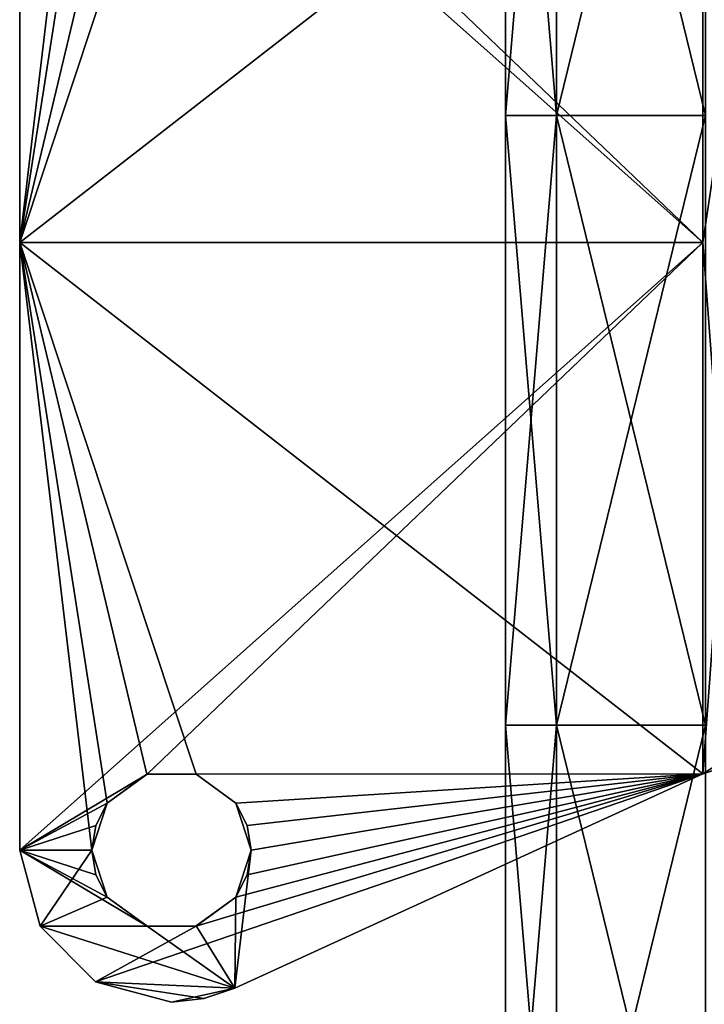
# Model space of a CAD drawing. Extents: x -207 to 207, y 0 to 988.
# Tile 127 of 144: x -115 to -70, y 750 to 815. Entities that reach past the tile are written whole.
import ezdxf

# ---------------------------------------------------------------- set-up
doc = ezdxf.new("R2010")
doc.units = 0
doc.header["$LTSCALE"] = 127.314815
for name, color, linetype in [('267', 7, 'CONTINUOUS'), ('268', 7, 'CONTINUOUS'), ('269', 7, 'CONTINUOUS'), ('274', 7, 'CONTINUOUS'), ('275', 7, 'CONTINUOUS'), ('276', 7, 'CONTINUOUS'), ('277', 7, 'CONTINUOUS'), ('278', 7, 'CONTINUOUS'), ('279', 7, 'CONTINUOUS'), ('288', 7, 'CONTINUOUS'), ('289', 7, 'CONTINUOUS'), ('95', 7, 'CONTINUOUS'), ('96', 7, 'CONTINUOUS')]:
    doc.layers.add(name, color=color, linetype=linetype)

msp = doc.modelspace()

# ---------------------------------------------------------------- linework, layer by layer
at = {"layer": '267', "linetype": 'CONTINUOUS'}
for points in [[(-115, 840, -340), (-70, 800, -340), (-115, 800, -340), (-115, 840, -340)], [(-70, 800, -340), (-115, 840, -340), (-106.612, 835.004, -340), (-70, 800, -340)], [(-70, 834.974, -340), (-70, 800, -340), (-106.612, 835.004, -340), (-70, 834.974, -340)], [(-115, 760, -340), (-115, 800, -340), (-110.25, 760, -340), (-115, 760, -340)], [(-70, 800, -340), (-70, 765.026, -340), (-115, 800, -340), (-70, 800, -340)], [(-115, 800, -340), (-70, 765.026, -340), (-103.388, 764.996, -340), (-115, 800, -340)], [(-110.25, 760, -340), (-115, 800, -340), (-109.245, 763.089, -340), (-110.25, 760, -340)], [(-109.245, 763.089, -340), (-115, 800, -340), (-106.622, 764.993, -340), (-109.245, 763.089, -340)], [(-106.622, 764.993, -340), (-115, 800, -340), (-103.388, 764.996, -340), (-106.622, 764.993, -340)], [(-103.388, 764.996, -340), (-70, 765.026, -340), (-100.764, 763.102, -340), (-103.388, 764.996, -340)], [(-70, 765.026, -340), (-100.837, 750.908, -340), (-99.75, 760, -340), (-70, 765.026, -340)], [(-100.764, 763.102, -340), (-70, 765.026, -340), (-100.011, 761.632, -340), (-100.764, 763.102, -340)], [(-70, 765.026, -340), (-99.75, 760, -340), (-100.011, 761.632, -340), (-70, 765.026, -340)], [(-113.659, 754.998, -340), (-115, 760, -340), (-106.612, 755.004, -340), (-113.659, 754.998, -340)], [(-106.612, 755.004, -340), (-115, 760, -340), (-109.236, 756.898, -340), (-106.612, 755.004, -340)], [(-109.236, 756.898, -340), (-115, 760, -340), (-109.989, 758.368, -340), (-109.236, 756.898, -340)], [(-109.989, 758.368, -340), (-115, 760, -340), (-110.25, 760, -340), (-109.989, 758.368, -340)], [(-99.75, 760, -340), (-100.837, 750.908, -340), (-100.755, 756.911, -340), (-99.75, 760, -340)], [(-100.755, 756.911, -340), (-100.837, 750.908, -340), (-103.378, 755.007, -340), (-100.755, 756.911, -340)], [(-100.837, 750.908, -340), (-113.659, 754.998, -340), (-106.612, 755.004, -340), (-100.837, 750.908, -340)], [(-110.002, 751.341, -340), (-113.659, 754.998, -340), (-100.837, 750.908, -340), (-110.002, 751.341, -340)], [(-103.378, 755.007, -340), (-100.837, 750.908, -340), (-106.612, 755.004, -340), (-103.378, 755.007, -340)], [(-105, 750, -340), (-110.002, 751.341, -340), (-102.87, 750.23, -340), (-105, 750, -340)], [(-102.87, 750.23, -340), (-110.002, 751.341, -340), (-100.837, 750.908, -340), (-102.87, 750.23, -340)]]:
    msp.add_3dface(points, dxfattribs=at)
at = {"layer": '268', "linetype": 'CONTINUOUS'}
for points in [[(-115, 760, -340), (-113.659, 754.998, -340), (-115, 760, -335), (-115, 760, -340)], [(-115, 760, -335), (-113.659, 754.998, -340), (-113.659, 754.998, -335), (-115, 760, -335)], [(-113.659, 754.998, -340), (-110.002, 751.341, -340), (-113.659, 754.998, -335), (-113.659, 754.998, -340)], [(-113.659, 754.998, -335), (-110.002, 751.341, -340), (-110.002, 751.341, -335), (-113.659, 754.998, -335)], [(-110.002, 751.341, -340), (-105, 750, -340), (-110.002, 751.341, -335), (-110.002, 751.341, -340)], [(-110.002, 751.341, -335), (-105, 750, -340), (-105, 750, -335), (-110.002, 751.341, -335)]]:
    msp.add_3dface(points, dxfattribs=at)
at = {"layer": '269', "linetype": 'CONTINUOUS'}
for points in [[(-115, 840, -340), (-115, 800, -340), (-115, 840, -335), (-115, 840, -340)], [(-115, 840, -335), (-115, 800, -340), (-115, 800, -335), (-115, 840, -335)], [(-115, 800, -340), (-115, 760, -340), (-115, 800, -335), (-115, 800, -340)], [(-115, 760, -340), (-115, 760, -335), (-115, 800, -335), (-115, 760, -340)]]:
    msp.add_3dface(points, dxfattribs=at)
at = {"layer": '274', "linetype": 'CONTINUOUS'}
for points in [[(-70, 800, -340), (-70, 834.974, -340), (-65, 833.393, -338.66), (-70, 800, -340)], [(-70, 765.026, -340), (-70, 800, -340), (-65, 833.393, -338.66), (-70, 765.026, -340)], [(-70, 765.026, -340), (-65, 833.393, -338.66), (-65, 766.607, -338.66), (-70, 765.026, -340)]]:
    msp.add_3dface(points, dxfattribs=at)
at = {"layer": '275', "linetype": 'CONTINUOUS'}
for points in [[(-70, 765.026, -340), (-65, 766.607, -338.66), (-70, 765.026, -335), (-70, 765.026, -340)], [(-70, 765.026, -335), (-65, 766.607, -338.66), (-67.5, 766.607, -334.33), (-70, 765.026, -335)]]:
    msp.add_3dface(points, dxfattribs=at)
at = {"layer": '276', "linetype": 'CONTINUOUS'}
for points in [[(-100.837, 750.908, -340), (-70, 765.026, -340), (-100.837, 750.908, -335), (-100.837, 750.908, -340)], [(-70, 765.026, -340), (-70, 765.026, -335), (-100.837, 750.908, -335), (-70, 765.026, -340)]]:
    msp.add_3dface(points, dxfattribs=at)
at = {"layer": '277', "linetype": 'CONTINUOUS'}
for points in [[(-102.87, 750.23, -340), (-100.837, 750.908, -340), (-102.87, 750.23, -335), (-102.87, 750.23, -340)], [(-100.837, 750.908, -340), (-100.837, 750.908, -335), (-102.87, 750.23, -335), (-100.837, 750.908, -340)], [(-105, 750, -340), (-102.87, 750.23, -340), (-105, 750, -335), (-105, 750, -340)], [(-105, 750, -335), (-102.87, 750.23, -340), (-102.87, 750.23, -335), (-105, 750, -335)]]:
    msp.add_3dface(points, dxfattribs=at)
at = {"layer": '278', "linetype": 'CONTINUOUS'}
for points in [[(-115, 840, -335), (-115, 800, -335), (-110.25, 840, -335), (-115, 840, -335)], [(-110.25, 840, -335), (-115, 800, -335), (-109.245, 836.911, -335), (-110.25, 840, -335)], [(-109.245, 836.911, -335), (-115, 800, -335), (-106.622, 835.007, -335), (-109.245, 836.911, -335)], [(-106.622, 835.007, -335), (-115, 800, -335), (-103.388, 835.004, -335), (-106.622, 835.007, -335)], [(-115, 800, -335), (-70, 834.974, -335), (-103.388, 835.004, -335), (-115, 800, -335)], [(-70, 834.974, -335), (-115, 800, -335), (-70, 800, -335), (-70, 834.974, -335)], [(-115, 800, -335), (-115, 760, -335), (-70, 800, -335), (-115, 800, -335)], [(-70, 800, -335), (-115, 760, -335), (-106.612, 764.996, -335), (-70, 800, -335)], [(-70, 765.026, -335), (-70, 800, -335), (-106.612, 764.996, -335), (-70, 765.026, -335)], [(-106.612, 764.996, -335), (-115, 760, -335), (-109.236, 763.102, -335), (-106.612, 764.996, -335)], [(-70, 765.026, -335), (-110.002, 751.341, -335), (-100.837, 750.908, -335), (-70, 765.026, -335)], [(-110.002, 751.341, -335), (-70, 765.026, -335), (-103.388, 755.004, -335), (-110.002, 751.341, -335)], [(-103.378, 764.993, -335), (-70, 765.026, -335), (-106.612, 764.996, -335), (-103.378, 764.993, -335)], [(-103.388, 755.004, -335), (-70, 765.026, -335), (-100.764, 756.898, -335), (-103.388, 755.004, -335)], [(-100.755, 763.089, -335), (-70, 765.026, -335), (-103.378, 764.993, -335), (-100.755, 763.089, -335)], [(-100.764, 756.898, -335), (-70, 765.026, -335), (-100.011, 758.368, -335), (-100.764, 756.898, -335)], [(-99.75, 760, -335), (-70, 765.026, -335), (-100.755, 763.089, -335), (-99.75, 760, -335)], [(-100.011, 758.368, -335), (-70, 765.026, -335), (-99.75, 760, -335), (-100.011, 758.368, -335)], [(-109.236, 763.102, -335), (-115, 760, -335), (-109.989, 761.632, -335), (-109.236, 763.102, -335)], [(-115, 760, -335), (-110.25, 760, -335), (-109.989, 761.632, -335), (-115, 760, -335)], [(-115, 760, -335), (-113.659, 754.998, -335), (-110.25, 760, -335), (-115, 760, -335)], [(-110.25, 760, -335), (-113.659, 754.998, -335), (-109.245, 756.911, -335), (-110.25, 760, -335)], [(-109.245, 756.911, -335), (-113.659, 754.998, -335), (-106.622, 755.007, -335), (-109.245, 756.911, -335)], [(-106.622, 755.007, -335), (-113.659, 754.998, -335), (-103.388, 755.004, -335), (-106.622, 755.007, -335)], [(-113.659, 754.998, -335), (-110.002, 751.341, -335), (-103.388, 755.004, -335), (-113.659, 754.998, -335)], [(-110.002, 751.341, -335), (-105, 750, -335), (-100.837, 750.908, -335), (-110.002, 751.341, -335)], [(-100.837, 750.908, -335), (-105, 750, -335), (-102.87, 750.23, -335), (-100.837, 750.908, -335)]]:
    msp.add_3dface(points, dxfattribs=at)
at = {"layer": '279', "linetype": 'CONTINUOUS'}
for points in [[(-67.5, 833.393, -334.33), (-70, 834.974, -335), (-67.5, 766.607, -334.33), (-67.5, 833.393, -334.33)], [(-67.5, 766.607, -334.33), (-70, 834.974, -335), (-70, 800, -335), (-67.5, 766.607, -334.33)], [(-70, 765.026, -335), (-67.5, 766.607, -334.33), (-70, 800, -335), (-70, 765.026, -335)]]:
    msp.add_3dface(points, dxfattribs=at)
at = {"layer": '288', "linetype": 'CONTINUOUS'}
for points in [[(-109.989, 758.368, -340), (-110.25, 760, -340), (-109.245, 756.911, -335), (-109.989, 758.368, -340)], [(-110.25, 760, -340), (-110.25, 760, -335), (-109.245, 756.911, -335), (-110.25, 760, -340)], [(-99.75, 760, -340), (-100.755, 756.911, -340), (-99.75, 760, -335), (-99.75, 760, -340)], [(-100.755, 756.911, -340), (-100.011, 758.368, -335), (-99.75, 760, -335), (-100.755, 756.911, -340)], [(-109.236, 756.898, -340), (-109.989, 758.368, -340), (-109.245, 756.911, -335), (-109.236, 756.898, -340)], [(-100.755, 756.911, -340), (-100.764, 756.898, -335), (-100.011, 758.368, -335), (-100.755, 756.911, -340)], [(-109.236, 756.898, -340), (-109.245, 756.911, -335), (-106.622, 755.007, -335), (-109.236, 756.898, -340)], [(-106.612, 755.004, -340), (-109.236, 756.898, -340), (-106.622, 755.007, -335), (-106.612, 755.004, -340)], [(-103.378, 755.007, -340), (-103.388, 755.004, -335), (-100.764, 756.898, -335), (-103.378, 755.007, -340)], [(-100.755, 756.911, -340), (-103.378, 755.007, -340), (-100.764, 756.898, -335), (-100.755, 756.911, -340)], [(-106.612, 755.004, -340), (-106.622, 755.007, -335), (-103.388, 755.004, -335), (-106.612, 755.004, -340)], [(-103.378, 755.007, -340), (-106.612, 755.004, -340), (-103.388, 755.004, -335), (-103.378, 755.007, -340)]]:
    msp.add_3dface(points, dxfattribs=at)
at = {"layer": '289', "linetype": 'CONTINUOUS'}
for points in [[(-109.245, 763.089, -340), (-106.622, 764.993, -340), (-109.236, 763.102, -335), (-109.245, 763.089, -340)], [(-106.622, 764.993, -340), (-106.612, 764.996, -335), (-109.236, 763.102, -335), (-106.622, 764.993, -340)], [(-106.622, 764.993, -340), (-103.388, 764.996, -340), (-106.612, 764.996, -335), (-106.622, 764.993, -340)], [(-103.388, 764.996, -340), (-103.378, 764.993, -335), (-106.612, 764.996, -335), (-103.388, 764.996, -340)], [(-103.388, 764.996, -340), (-100.764, 763.102, -340), (-103.378, 764.993, -335), (-103.388, 764.996, -340)], [(-100.764, 763.102, -340), (-100.755, 763.089, -335), (-103.378, 764.993, -335), (-100.764, 763.102, -340)], [(-110.25, 760, -340), (-109.245, 763.089, -340), (-110.25, 760, -335), (-110.25, 760, -340)], [(-110.25, 760, -335), (-109.245, 763.089, -340), (-109.989, 761.632, -335), (-110.25, 760, -335)], [(-109.245, 763.089, -340), (-109.236, 763.102, -335), (-109.989, 761.632, -335), (-109.245, 763.089, -340)], [(-100.764, 763.102, -340), (-100.011, 761.632, -340), (-100.755, 763.089, -335), (-100.764, 763.102, -340)], [(-100.011, 761.632, -340), (-99.75, 760, -340), (-100.755, 763.089, -335), (-100.011, 761.632, -340)], [(-99.75, 760, -340), (-99.75, 760, -335), (-100.755, 763.089, -335), (-99.75, 760, -340)]]:
    msp.add_3dface(points, dxfattribs=at)
at = {"layer": '95', "linetype": 'CONTINUOUS'}
for points in [[(-83, 848.501), (-79.638, 848.501, -23.384), (-83, 808.366), (-83, 848.501)], [(-83, 808.366), (-79.638, 848.501, -23.384), (-79.638, 808.366, -23.384), (-83, 808.366)], [(-79.638, 848.501, -23.384), (-69.824, 848.501, -44.873), (-79.638, 808.366, -23.384), (-79.638, 848.501, -23.384)], [(-79.638, 808.366, -23.384), (-69.824, 848.501, -44.873), (-69.824, 808.366, -44.873), (-79.638, 808.366, -23.384)], [(-83, 808.366), (-79.638, 808.366, -23.384), (-83, 768.23), (-83, 808.366)], [(-83, 768.23), (-79.638, 808.366, -23.384), (-79.638, 768.23, -23.384), (-83, 768.23)], [(-79.638, 808.366, -23.384), (-69.824, 808.366, -44.873), (-79.638, 768.23, -23.384), (-79.638, 808.366, -23.384)], [(-79.638, 768.23, -23.384), (-69.824, 808.366, -44.873), (-69.824, 768.23, -44.873), (-79.638, 768.23, -23.384)], [(-83, 768.23), (-79.638, 768.23, -23.384), (-83, 728.095), (-83, 768.23)], [(-83, 728.095), (-79.638, 768.23, -23.384), (-79.638, 728.095, -23.384), (-83, 728.095)], [(-79.638, 768.23, -23.384), (-69.824, 768.23, -44.873), (-79.638, 728.095, -23.384), (-79.638, 768.23, -23.384)], [(-79.638, 728.095, -23.384), (-69.824, 768.23, -44.873), (-69.824, 728.095, -44.873), (-79.638, 728.095, -23.384)]]:
    msp.add_3dface(points, dxfattribs=at)
at = {"layer": '96', "linetype": 'CONTINUOUS'}
for points in [[(-83, 848.501), (-83, 808.366), (-79.638, 808.366, 23.384), (-83, 848.501)], [(-79.638, 848.501, 23.384), (-83, 848.501), (-79.638, 808.366, 23.384), (-79.638, 848.501, 23.384)], [(-69.824, 848.501, 44.873), (-79.638, 848.501, 23.384), (-69.824, 808.366, 44.873), (-69.824, 848.501, 44.873)], [(-69.824, 808.366, 44.873), (-79.638, 848.501, 23.384), (-79.638, 808.366, 23.384), (-69.824, 808.366, 44.873)], [(-83, 808.366), (-83, 768.23), (-79.638, 768.23, 23.384), (-83, 808.366)], [(-79.638, 808.366, 23.384), (-83, 808.366), (-79.638, 768.23, 23.384), (-79.638, 808.366, 23.384)], [(-69.824, 808.366, 44.873), (-79.638, 808.366, 23.384), (-69.824, 768.23, 44.873), (-69.824, 808.366, 44.873)], [(-69.824, 768.23, 44.873), (-79.638, 808.366, 23.384), (-79.638, 768.23, 23.384), (-69.824, 768.23, 44.873)], [(-83, 768.23), (-83, 728.095), (-79.638, 728.095, 23.384), (-83, 768.23)], [(-79.638, 768.23, 23.384), (-83, 768.23), (-79.638, 728.095, 23.384), (-79.638, 768.23, 23.384)], [(-69.824, 768.23, 44.873), (-79.638, 768.23, 23.384), (-69.824, 728.095, 44.873), (-69.824, 768.23, 44.873)], [(-69.824, 728.095, 44.873), (-79.638, 768.23, 23.384), (-79.638, 728.095, 23.384), (-69.824, 728.095, 44.873)]]:
    msp.add_3dface(points, dxfattribs=at)

doc.saveas('drawing.dxf')
